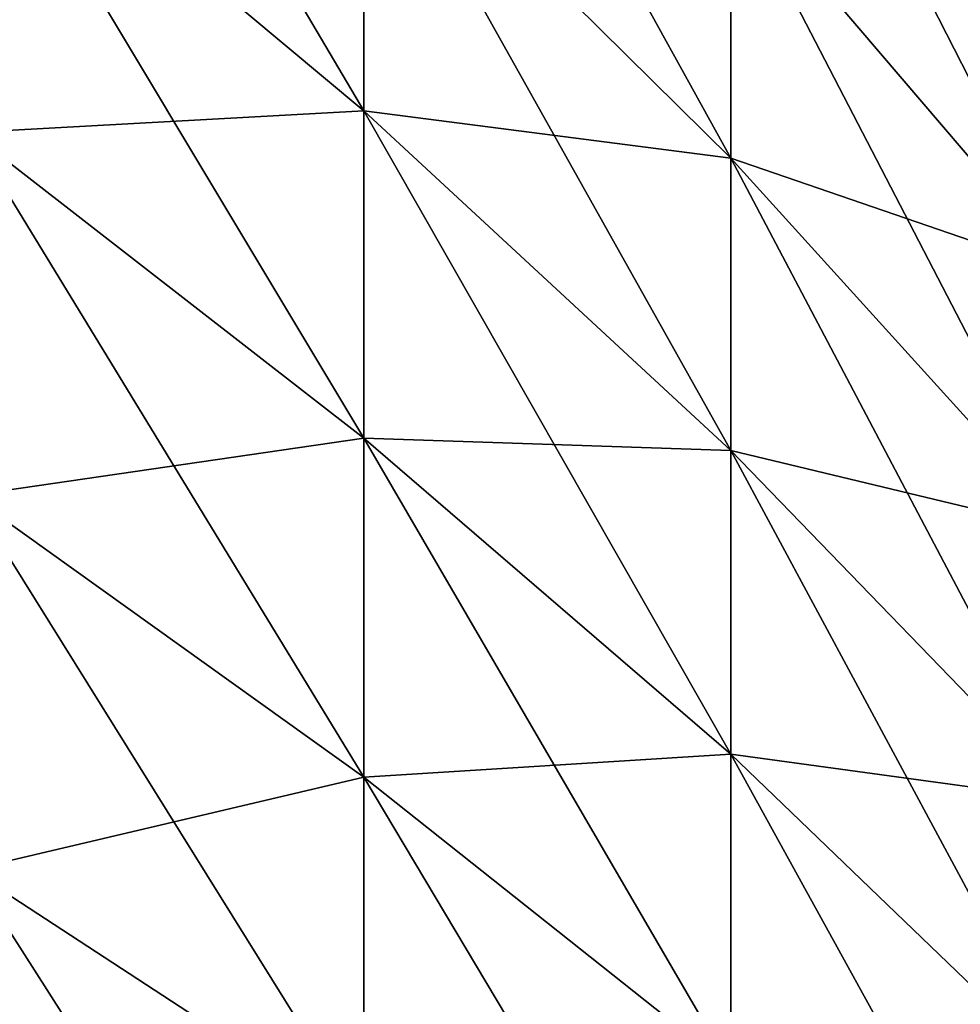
# Model space of a CAD drawing. Header units: metres. Extents: x -2 to 102, y -85 to 102.
# Tile 235 of 256: x 86.39 to 88.4, y 8.08 to 10.18. Entities that reach past the tile are written whole.
import ezdxf

# ---------------------------------------------------------------- set-up
doc = ezdxf.new("R2010")
doc.units = ezdxf.units.M
doc.layers.add('solid_21064300', color=7, linetype='CONTINUOUS')

msp = doc.modelspace()

# ---------------------------------------------------------------- linework, layer by layer
at = {"layer": 'solid_21064300'}
for points in [[(88.632973, 10.162214, -9.903842), (87.910683, 11.052806, -10.771791), (87.910683, 11.592669, -10.188523)], [(88.632973, 10.658577, -9.367572), (88.632973, 10.162214, -9.903842), (87.910683, 11.592669, -10.188523)], [(87.128647, 9.987865, -13.309725), (86.288727, 10.688528, -14.24342), (86.288727, 11.407589, -13.674302)], [(87.128647, 10.65979, -12.777914), (87.128647, 9.987865, -13.309725), (86.288727, 11.407589, -13.674302)], [(87.910683, 9.886659, -11.851159), (87.128647, 10.65979, -12.777914), (87.128647, 11.303448, -12.212219)], [(87.910683, 10.483632, -11.326492), (87.910683, 9.886659, -11.851159), (87.128647, 11.303448, -12.212219)], [(88.632973, 9.638903, -10.413848), (87.910683, 10.483632, -11.326492), (87.910683, 11.052806, -10.771791)], [(88.632973, 10.162214, -9.903842), (88.632973, 9.638903, -10.413848), (87.910683, 11.052806, -10.771791)], [(87.910683, 11.052806, 10.771791), (88.632973, 10.162214, 9.903842), (88.632973, 10.658577, 9.367572)], [(87.910683, 10.483632, 11.326492), (88.632973, 10.162214, 9.903842), (87.910683, 11.052806, 10.771791)], [(87.128647, 9.289454, -13.80624), (86.288727, 9.941122, -14.774766), (86.288727, 10.688528, -14.24342)], [(87.128647, 9.987865, -13.309725), (87.128647, 9.289454, -13.80624), (86.288727, 10.688528, -14.24342)], [(87.128647, 9.987865, 13.309725), (86.288727, 10.688528, 14.24342), (86.288727, 9.941122, 14.774766)], [(87.128647, 9.987865, 13.309725), (87.128647, 10.65979, 12.777914), (86.288727, 10.688528, 14.24342)], [(87.910683, 9.263467, -12.344398), (87.128647, 9.987865, -13.309725), (87.128647, 10.65979, -12.777914)], [(87.910683, 9.886659, -11.851159), (87.910683, 9.263467, -12.344398), (87.128647, 10.65979, -12.777914)], [(87.910683, 9.886659, 11.851159), (87.128647, 10.65979, 12.777914), (87.128647, 9.987865, 13.309725)], [(87.910683, 9.886659, 11.851159), (87.910683, 10.483632, 11.326492), (87.128647, 10.65979, 12.777914)], [(88.632973, 9.09003, -10.896239), (87.910683, 9.886659, -11.851159), (87.910683, 10.483632, -11.326492)], [(88.632973, 9.638903, -10.413848), (88.632973, 9.09003, -10.896239), (87.910683, 10.483632, -11.326492)], [(87.910683, 10.483632, 11.326492), (88.632973, 9.638903, 10.413848), (88.632973, 10.162214, 9.903842)], [(87.910683, 9.886659, 11.851159), (88.632973, 9.638903, 10.413848), (87.910683, 10.483632, 11.326492)], [(87.128647, 9.289454, 13.80624), (87.128647, 9.987865, 13.309725), (86.288727, 9.941122, 14.774766)], [(87.910683, 8.61571, -12.804902), (87.128647, 9.289454, -13.80624), (87.128647, 9.987865, -13.309725)], [(87.910683, 9.263467, -12.344398), (87.910683, 8.61571, -12.804902), (87.128647, 9.987865, -13.309725)], [(87.910683, 9.263467, 12.344398), (87.128647, 9.987865, 13.309725), (87.128647, 9.289454, 13.80624)], [(87.910683, 9.263467, 12.344398), (87.910683, 9.886659, 11.851159), (87.128647, 9.987865, 13.309725)], [(87.128647, 8.566409, -14.266144), (86.288727, 9.167355, -15.266932), (86.288727, 9.941122, -14.774766)], [(87.128647, 9.289454, -13.80624), (87.128647, 8.566409, -14.266144), (86.288727, 9.941122, -14.774766)], [(87.128647, 9.289454, 13.80624), (86.288727, 9.941122, 14.774766), (86.288727, 9.167355, 15.266932)], [(88.632973, 8.517053, -11.349735), (87.910683, 9.263467, -12.344398), (87.910683, 9.886659, -11.851159)], [(88.632973, 9.09003, -10.896239), (88.632973, 8.517053, -11.349735), (87.910683, 9.886659, -11.851159)], [(87.910683, 9.886659, 11.851159), (88.632973, 9.09003, 10.896239), (88.632973, 9.638903, 10.413848)], [(87.910683, 9.263467, 12.344398), (88.632973, 9.09003, 10.896239), (87.910683, 9.886659, 11.851159)], [(87.128647, 8.566409, 14.266144), (87.128647, 9.289454, 13.80624), (86.288727, 9.167355, 15.266932)], [(87.910683, 7.945106, -13.23145), (87.128647, 8.566409, -14.266144), (87.128647, 9.289454, -13.80624)], [(87.910683, 8.61571, -12.804902), (87.910683, 7.945106, -13.23145), (87.128647, 9.289454, -13.80624)], [(87.910683, 8.61571, 12.804902), (87.128647, 9.289454, 13.80624), (87.128647, 8.566409, 14.266144)], [(87.910683, 8.61571, 12.804902), (87.910683, 9.263467, 12.344398), (87.128647, 9.289454, 13.80624)], [(88.632973, 7.92149, -11.773133), (87.910683, 8.61571, -12.804902), (87.910683, 9.263467, -12.344398)], [(88.632973, 8.517053, -11.349735), (88.632973, 7.92149, -11.773133), (87.910683, 9.263467, -12.344398)], [(87.910683, 9.263467, 12.344398), (88.632973, 8.517053, 11.349735), (88.632973, 9.09003, 10.896239)], [(87.910683, 8.61571, 12.804902), (88.632973, 8.517053, 11.349735), (87.910683, 9.263467, 12.344398)], [(87.128647, 7.820648, -14.688216), (86.288727, 8.369277, -15.718615), (86.288727, 9.167355, -15.266932)], [(87.128647, 8.566409, -14.266144), (87.128647, 7.820648, -14.688216), (86.288727, 9.167355, -15.266932)], [(87.128647, 8.566409, 14.266144), (86.288727, 9.167355, 15.266932), (86.288727, 8.369277, 15.718615)], [(87.910683, 7.945106, 13.23145), (87.910683, 8.61571, 12.804902), (87.128647, 8.566409, 14.266144)], [(88.632973, 7.30492, -12.165312), (87.910683, 7.945106, -13.23145), (87.910683, 8.61571, -12.804902)], [(88.632973, 7.92149, -11.773133), (88.632973, 7.30492, -12.165312), (87.910683, 8.61571, -12.804902)], [(87.910683, 8.61571, 12.804902), (88.632973, 7.92149, 11.773133), (88.632973, 8.517053, 11.349735)], [(87.910683, 7.945106, 13.23145), (88.632973, 7.92149, 11.773133), (87.910683, 8.61571, 12.804902)], [(87.128647, 7.820648, 14.688216), (87.128647, 8.566409, 14.266144), (86.288727, 8.369277, 15.718615)], [(87.910683, 7.253433, -13.62291), (87.128647, 7.820648, -14.688216), (87.128647, 8.566409, -14.266144)], [(87.910683, 7.945106, -13.23145), (87.910683, 7.253433, -13.62291), (87.128647, 8.566409, -14.266144)], [(87.910683, 7.945106, 13.23145), (87.128647, 8.566409, 14.266144), (87.128647, 7.820648, 14.688216)], [(87.128647, 7.054147, -15.071338), (86.288727, 7.549005, -16.128613), (86.288727, 8.369277, -15.718615)], [(87.128647, 7.820648, -14.688216), (87.128647, 7.054147, -15.071338), (86.288727, 8.369277, -15.718615)], [(87.128647, 7.820648, 14.688216), (86.288727, 8.369277, 15.718615), (86.288727, 7.549005, 16.128613)]]:
    msp.add_3dface(points, dxfattribs=at)

doc.saveas('drawing.dxf')
